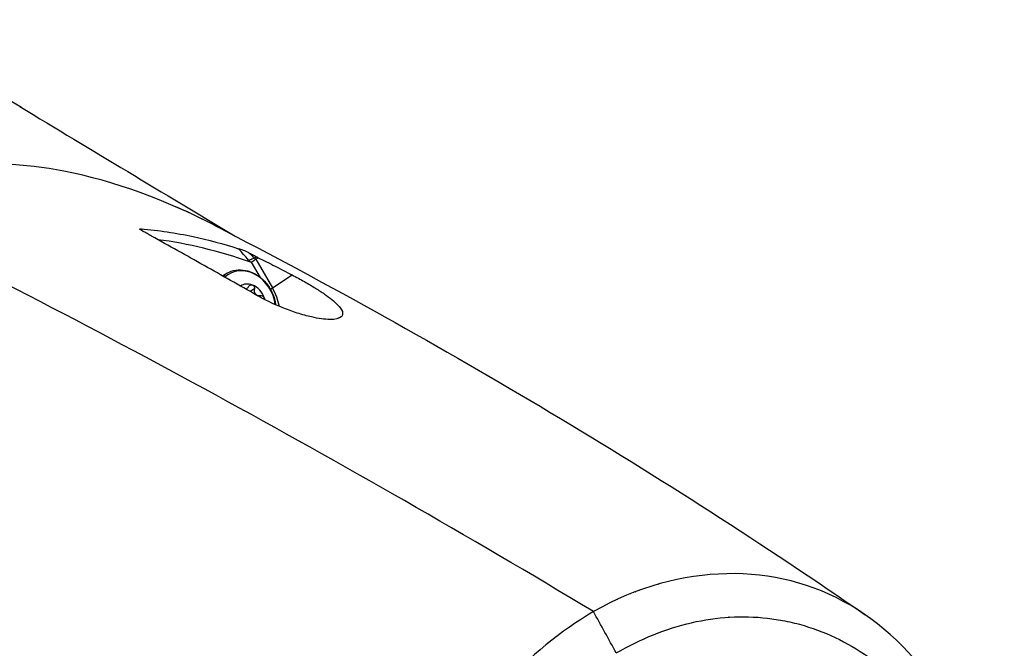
# Model space of a CAD drawing. Header units: millimetres. Extents: x 0 to 4378, y 0 to 2376.
# Tile 199 of 211: x 2775 to 2853, y 1829 to 1879. Entities that reach past the tile are written whole.
import ezdxf

# ---------------------------------------------------------------- set-up
doc = ezdxf.new("R2010")
doc.units = ezdxf.units.MM
doc.header["$LTSCALE"] = 0.2
doc.layers.add('01_Object Line', color=4, linetype='Continuous')

# ---------------------------------------------------------------- blocks, each defined once
blk = doc.blocks.new('A$C78150662')
for p, q in [((208.029, 921.645), (208.027, 921.646)), ((208.287, 921.941), (208.608, 921.661)), ((208.608, 921.661), (208.768, 921.523)), ((208.768, 921.522), (208.912, 921.581)), ((208.856, 921.43), (209.041, 921.516)), ((208.476, 921.379), (208.476, 921.38)), ((209.232, 919.966), (208.526, 921.189)), ((208.855, 921.43), (210.175, 919.144)), ((206.589, 920.306), (206.231, 920.1)), ((210.175, 919.144), (211.723, 920.18)), ((208.746, 919.064), (208.405, 918.867)), ((209.221, 918.543), (209.1, 918.473)), ((210.013, 919.05), (210.175, 919.144)), ((215.607, 916.864), (215.256, 916.705)), ((241.456, 895.949), (241.449, 895.954)), ((241.498, 895.966), (241.504, 895.962)), ((241.774, 896.026), (241.768, 896.029)), ((238.686, 895.081), (238.702, 895.071)), ((238.86, 895.147), (238.875, 895.138)), ((240.672, 895.748), (240.682, 895.742)), ((237.201, 894.429), (237.188, 894.436)), ((237.387, 894.529), (237.401, 894.521)), ((238.497, 894.99), (238.481, 895)), ((234.311, 892.809), (234.31, 892.811)), ((234.768, 893.104), (234.766, 893.105)), ((234.786, 893.116), (234.784, 893.117)), ((235.007, 893.256), (235.009, 893.255)), ((244.724, 892.974), (244.722, 892.975)), ((244.913, 893.002), (244.914, 893.001)), ((245.109, 893.028), (245.11, 893.027)), ((245.735, 893.096), (245.733, 893.097)), ((245.799, 893.103), (245.8, 893.102)), ((245.851, 893.108), (245.853, 893.107)), ((246.624, 893.156), (246.622, 893.157)), ((241.288, 892.126), (241.288, 892.126)), ((241.485, 892.193), (241.485, 892.193)), ((241.712, 892.267), (241.712, 892.267)), ((242.611, 892.532), (242.61, 892.532)), ((242.814, 892.586), (242.814, 892.586)), ((242.989, 892.63), (242.989, 892.63)), ((238.56, 890.968), (238.56, 890.968))]:
    blk.add_line(p, q)
for centre, major_axis, ratio, start_param, end_param in [((166.968, 894.492), (-22.7, -39.318), 0.57735, 3.111571, 5.906923), ((352.258, -181.845), (517.088, -1137.198), 0.476767, 2.536282, 2.61717), ((53.381, 726.916), (-142.728, 296.93), 0.702895, 5.065035, 5.065837), ((70.781, 766.159), (138.415, -230.047), 0.757396, 1.804165, 1.808655), ((207.989, 917.882), (-1.4, 2.425), 0.816497, 0, 0.170988), ((208.107, 917.95), (-1.335, 2.312), 0.816497, 4.222719, 6.486602), ((208.393, 918.115), (-0.7, 1.212), 0.816497, 5.497787, 6.331499), ((208.393, 918.115), (0.7, -1.212), 0.816497, 1.308997, 2.356194), ((208.393, 918.115), (0.7, -1.212), 0.816497, 1.212579, 1.308997), ((236.255, 892.083), (3.701, -6.711), 0.014487, 1.296026, 1.788028), ((245.417, 890.467), (1.464, 2.536), 0.57735, 0.385859, 0.402421), ((245.417, 890.467), (1.464, 2.536), 0.57735, 0.329791, 0.346246), ((208.483, 869.942), (28.813, -49.905), 0.577262, 1.689642, 1.689688)]:
    blk.add_ellipse(centre, major_axis=major_axis, ratio=ratio, start_param=start_param, end_param=end_param)
for points in [[(190.196, 933.484), (195.899, 930.036), (201.577, 926.62), (207.23, 923.247)], [(205.923, 923.928), (204.78, 924.527), (203.626, 925.083), (202.462, 925.59)], [(205.651, 924.069), (223.694, 914.722), (241.107, 904.331), (257.035, 893.33)], [(208.439, 921.18), (205.943, 922.061), (203.498, 922.651), (201.114, 922.96)], [(208.769, 921.523), (208.752, 921.517), (208.725, 921.502), (208.689, 921.484)], [(208.77, 921.523), (208.801, 921.493), (208.83, 921.462), (208.859, 921.431)], [(208.286, 921.352), (208.336, 921.294), (208.386, 921.237), (208.438, 921.181)], [(208.524, 921.186), (208.494, 921.181), (208.464, 921.179), (208.439, 921.18)], [(208.856, 921.429), (208.781, 921.367), (208.645, 921.228), (208.526, 921.187)], [(210.725, 917.683), (210.625, 918.187), (210.439, 918.687), (210.175, 919.144)], [(209.531, 918.353), (209.542, 918.317), (209.546, 918.277), (209.54, 918.239)], [(215.133, 918.002), (215.128, 918.005), (215.123, 918.009), (215.119, 918.013)], [(239.993, 895.531), (239.989, 895.533), (239.984, 895.536), (239.98, 895.539)], [(240.315, 895.643), (240.319, 895.641), (240.323, 895.638), (240.327, 895.636)], [(237.057, 894.36), (237.053, 894.363), (237.049, 894.365), (237.045, 894.367)]]:
    blk.add_open_spline(points, degree=3)
for points, knots in [([(205.651, 924.069), (201.762, 926.083), (197.733, 927.588), (187.472, 929.579), (181.21, 928.929), (176.135, 925.969)], [0.7244302, 0.7244302, 0.7244302, 0.7244302, 0.8333333, 0.8333333, 1, 1, 1, 1]), ([(176.135, 925.969), (171.036, 923.052), (167.344, 917.953), (163.224, 906.002), (162.643, 899.238), (163.596, 885.594), (165.094, 878.672), (169.579, 865.217), (172.559, 858.658), (179.735, 846.258), (183.914, 840.391), (191.772, 831.532), (195.162, 828.223), (198.763, 825.275)], [0, 0, 0, 0, 0.1666667, 0.1666667, 0.3333333, 0.3333333, 0.5, 0.5, 0.6666667, 0.6666667, 0.8333333, 0.8333333, 0.9449569, 0.9449569, 0.9449569, 0.9449569]), ([(199.916, 923.641), (199.866, 923.669), (199.771, 923.717), (199.708, 923.765), (199.697, 923.775), (199.686, 923.79), (199.684, 923.796), (199.687, 923.806), (199.692, 923.809), (199.707, 923.814), (199.717, 923.816), (199.737, 923.817), (199.745, 923.817), (199.764, 923.816), (199.775, 923.816), (199.788, 923.815)], [0, 0, 0, 0, 0.02241414, 0.02241414, 0.0278357, 0.0278357, 0.03181289, 0.03181289, 0.03537186, 0.03537186, 0.03881777, 0.03881777, 0.04119997, 0.04119997, 0.04379944, 0.04379944, 0.04379944, 0.04379944]), ([(199.788, 923.815), (201.167, 923.705), (202.533, 923.497), (205.115, 922.944), (206.311, 922.624), (207.498, 922.246)], [0.0002604, 0.0002604, 0.0002604, 0.0002604, 0.4821117, 0.4821117, 0.8987511, 0.8987511, 0.8987511, 0.8987511]), ([(200.611, 923.237), (200.495, 923.305), (200.379, 923.372), (200.147, 923.507), (200.032, 923.574), (199.916, 923.641)], [0.00185, 0.00185, 0.00185, 0.00185, 0.0563859, 0.0563859, 0.1107478, 0.1107478, 0.1107478, 0.1107478]), ([(208.951, 918.556), (207.559, 919.35), (206.168, 920.138), (203.388, 921.698), (201.999, 922.471), (200.611, 923.237)], [0, 0, 0, 0, 0.621264, 0.621264, 1.242137, 1.242137, 1.242137, 1.242137]), ([(208.287, 921.941), (208.162, 921.998), (208.025, 922.058), (207.888, 922.112), (207.752, 922.166), (207.618, 922.214), (207.498, 922.246)], [0, 0, 0, 0, 0.5, 0.5, 0.5, 0.9993562, 0.9993562, 0.9993562, 0.9993562]), ([(208.287, 921.941), (208.392, 921.887), (208.497, 921.834), (208.706, 921.727), (208.811, 921.673), (208.914, 921.6)], [0.00001563, 0.00001563, 0.00001563, 0.00001563, 0.04192656, 0.04192656, 0.08356158, 0.08356158, 0.08356158, 0.08356158]), ([(208.914, 921.6), (208.936, 921.609), (208.958, 921.598), (209, 921.576), (209.022, 921.565), (209.042, 921.535)], [0.00460526, 0.00460526, 0.00460526, 0.00460526, 0.01309323, 0.01309323, 0.02165005, 0.02165005, 0.02165005, 0.02165005]), ([(209.042, 921.535), (209.49, 921.327), (209.937, 921.098), (210.83, 920.64), (211.277, 920.41), (211.723, 920.18)], [0.0044986, 0.0044986, 0.0044986, 0.0044986, 0.1811879, 0.1811879, 0.3578364, 0.3578364, 0.3578364, 0.3578364]), ([(208.689, 921.484), (208.65, 921.462), (208.603, 921.437), (208.549, 921.411), (208.437, 921.358), (208.362, 921.337), (208.286, 921.352)], [0.254592, 0.254592, 0.254592, 0.254592, 0.5, 0.5, 0.5, 0.9993784, 0.9993784, 0.9993784, 0.9993784]), ([(206.589, 920.306), (206.801, 920.429), (207.035, 920.511), (207.528, 920.588), (207.787, 920.581), (208.305, 920.482), (208.565, 920.386), (209.059, 920.113), (209.292, 919.934), (209.709, 919.514), (209.891, 919.271), (210.184, 918.745), (210.295, 918.462), (210.394, 918.053), (210.416, 917.932), (210.43, 917.811)], [2.356194, 2.356194, 2.356194, 2.356194, 2.661717, 2.661717, 2.971805, 2.971805, 3.290863, 3.290863, 3.616437, 3.616437, 3.944714, 3.944714, 4.27357, 4.27357, 4.410429, 4.410429, 4.410429, 4.410429]), ([(211.723, 920.18), (212.068, 919.999), (212.394, 919.822), (212.702, 919.647), (213.01, 919.473), (213.318, 919.29), (213.574, 919.13), (213.83, 918.971), (214.066, 918.816), (214.282, 918.665), (214.498, 918.515), (214.677, 918.383), (214.872, 918.223), (215.035, 918.09), (215.174, 917.966), (215.29, 917.85), (215.731, 917.411), (215.84, 917.092), (215.607, 916.864)], [0, 0, 0, 0, 0.125, 0.125, 0.125, 0.25, 0.25, 0.25, 0.375, 0.375, 0.375, 0.499982, 0.499982, 0.499982, 0.604137, 0.604137, 0.604137, 1, 1, 1, 1]), ([(208.091, 919.046), (208.093, 919.047), (208.096, 919.049), (208.138, 919.076), (208.176, 919.109), (208.233, 919.171), (208.259, 919.204), (208.281, 919.24)], [0.07601298, 0.07601298, 0.07601298, 0.07601298, 0.07688322, 0.07688322, 0.09108866, 0.09108866, 0.10291841, 0.10291841, 0.10291841, 0.10291841]), ([(208.281, 919.24), (208.305, 919.278), (208.335, 919.311), (208.401, 919.36), (208.44, 919.379), (208.521, 919.394), (208.562, 919.39), (208.598, 919.377)], [0.0149274, 0.0149274, 0.0149274, 0.0149274, 0.02761278, 0.02761278, 0.0403288, 0.0403288, 0.05304483, 0.05304483, 0.05304483, 0.05304483]), ([(208.598, 919.377), (208.635, 919.363), (208.668, 919.338), (208.72, 919.273), (208.737, 919.233), (208.754, 919.152), (208.754, 919.107), (208.746, 919.064)], [0.05304483, 0.05304483, 0.05304483, 0.05304483, 0.06576086, 0.06576086, 0.07847688, 0.07847688, 0.09116226, 0.09116226, 0.09116226, 0.09116226]), ([(208.746, 919.064), (208.739, 919.022), (208.735, 918.981), (208.738, 918.895), (208.746, 918.845), (208.781, 918.751), (208.807, 918.708), (208.87, 918.639), (208.911, 918.608), (209.002, 918.565), (209.052, 918.551), (209.137, 918.54), (209.179, 918.539), (209.221, 918.543)], [0.02243715, 0.02243715, 0.02243715, 0.02243715, 0.0342669, 0.0342669, 0.04847234, 0.04847234, 0.06267778, 0.06267778, 0.07688322, 0.07688322, 0.09108866, 0.09108866, 0.10291841, 0.10291841, 0.10291841, 0.10291841]), ([(215.607, 916.864), (215.45, 916.727), (215.182, 916.652), (214.692, 916.656), (214.325, 916.659), (213.809, 916.732), (213.272, 916.852), (213.094, 916.892), (212.881, 916.946), (212.726, 916.989), (212.528, 917.043), (212.333, 917.101), (212.137, 917.164), (211.38, 917.405), (210.612, 917.711), (209.825, 918.097), (209.533, 918.24), (209.24, 918.393), (208.951, 918.556)], [0, 0, 0, 0, 0.2499385, 0.2499385, 0.2499385, 0.4375, 0.4375, 0.4375, 0.4996422, 0.4996422, 0.4996422, 0.5790019, 0.5790019, 0.5790019, 0.8858797, 0.8858797, 0.8858797, 0.9995985, 0.9995985, 0.9995985, 0.9995985]), ([(209.221, 918.543), (209.265, 918.546), (209.31, 918.541), (209.391, 918.515), (209.431, 918.493), (209.494, 918.432), (209.518, 918.393), (209.531, 918.353)], [0.0149274, 0.0149274, 0.0149274, 0.0149274, 0.02761278, 0.02761278, 0.0403288, 0.0403288, 0.05304483, 0.05304483, 0.05304483, 0.05304483]), ([(267.921, 870.266), (267.826, 871.789), (267.66, 873.283), (267.42, 874.738), (266.701, 879.101), (265.329, 883.106), (263.354, 886.417), (261.379, 889.73), (258.817, 892.349), (255.861, 894.078), (252.906, 895.806), (249.566, 896.658), (246.096, 896.574), (242.626, 896.49), (239.015, 895.564), (235.552, 893.581)], [0.2777261, 0.2777261, 0.2777261, 0.2777261, 0.3333107, 0.3333107, 0.3333107, 0.4999898, 0.4999898, 0.4999898, 0.6666939, 0.6666939, 0.6666939, 0.8333327, 0.8333327, 0.8333327, 1, 1, 1, 1]), ([(235.552, 893.581), (230.416, 890.575), (225.741, 885.474), (222.14, 879.413), (219.725, 875.351), (217.834, 870.793), (216.587, 866.095), (215.973, 863.784), (215.516, 861.44), (215.229, 859.105), (214.359, 852.02), (215.068, 845.078), (217.129, 839.287), (218.701, 834.866), (220.989, 831.056), (223.825, 828.115), (224.704, 827.203), (225.637, 826.374), (226.616, 825.637)], [0, 0, 0, 0, 0.25, 0.25, 0.25, 0.417586, 0.417586, 0.417586, 0.5, 0.5, 0.5, 0.75, 0.75, 0.75, 0.940822, 0.940822, 0.940822, 1, 1, 1, 1]), ([(237.353, 890.313), (238.323, 890.875), (239.306, 891.357), (240.299, 891.756), (241.292, 892.156), (242.294, 892.473), (243.299, 892.704), (244.304, 892.935), (245.311, 893.08), (246.313, 893.14), (247.316, 893.2), (248.314, 893.174), (249.298, 893.063), (249.76, 893.01), (250.22, 892.939), (250.676, 892.85), (251.191, 892.749), (251.702, 892.623), (252.206, 892.474), (253.157, 892.191), (254.087, 891.823), (254.988, 891.372), (255.888, 890.922), (256.761, 890.389), (257.596, 889.778), (258.433, 889.167), (259.233, 888.479), (259.991, 887.719), (260.702, 887.006), (261.377, 886.23), (262.01, 885.397), (262.051, 885.343), (262.092, 885.289), (262.133, 885.234), (262.801, 884.339), (263.421, 883.378), (263.988, 882.36), (264.555, 881.342), (265.069, 880.266), (265.527, 879.142), (265.984, 878.019), (266.385, 876.848), (266.721, 875.638), (266.891, 875.031), (267.044, 874.414), (267.18, 873.788), (267.267, 873.389), (267.347, 872.986), (267.42, 872.58), (267.555, 871.833), (267.667, 871.076), (267.757, 870.31), (267.762, 870.263), (267.768, 870.217), (267.773, 870.171), (267.865, 869.357), (267.931, 868.535), (267.971, 867.706), (268.012, 866.876), (268.027, 866.041), (268.017, 865.201), (268.007, 864.36), (267.972, 863.516), (267.912, 862.67), (267.881, 862.23), (267.844, 861.79), (267.8, 861.349), (267.759, 860.943), (267.714, 860.537), (267.664, 860.131), (267.56, 859.285), (267.434, 858.44), (267.282, 857.597), (267.13, 856.755), (266.953, 855.916), (266.748, 855.085), (266.543, 854.253), (266.31, 853.428), (266.049, 852.617), (266.024, 852.537), (265.998, 852.457), (265.969, 852.376)], [0, 0, 0, 0, 0.0558973, 0.0558973, 0.0558973, 0.1118359, 0.1118359, 0.1118359, 0.1677762, 0.1677762, 0.1677762, 0.2237383, 0.2237383, 0.2237383, 0.25, 0.25, 0.25, 0.2796998, 0.2796998, 0.2796998, 0.3356284, 0.3356284, 0.3356284, 0.3915473, 0.3915473, 0.3915473, 0.4474757, 0.4474757, 0.4474757, 0.5, 0.5, 0.5, 0.503405, 0.503405, 0.503405, 0.5593482, 0.5593482, 0.5593482, 0.6152764, 0.6152764, 0.6152764, 0.6711159, 0.6711159, 0.6711159, 0.6991461, 0.6991461, 0.6991461, 0.7170401, 0.7170401, 0.7170401, 0.75, 0.75, 0.75, 0.7519922, 0.7519922, 0.7519922, 0.7869331, 0.7869331, 0.7869331, 0.8218791, 0.8218791, 0.8218791, 0.8568262, 0.8568262, 0.8568262, 0.875, 0.875, 0.875, 0.8917408, 0.8917408, 0.8917408, 0.9266216, 0.9266216, 0.9266216, 0.9615238, 0.9615238, 0.9615238, 0.996469, 0.996469, 0.996469, 0.9998986, 0.9998986, 0.9998986, 0.9998986])]:
    blk.add_open_spline(points, degree=3, knots=knots)

msp = doc.modelspace()

# ---------------------------------------------------------------- block references
at = {"layer": '01_Object Line'}
msp.add_blockref('A$C78150662', (2584.943, 938.722), dxfattribs=at)

doc.saveas('drawing.dxf')
